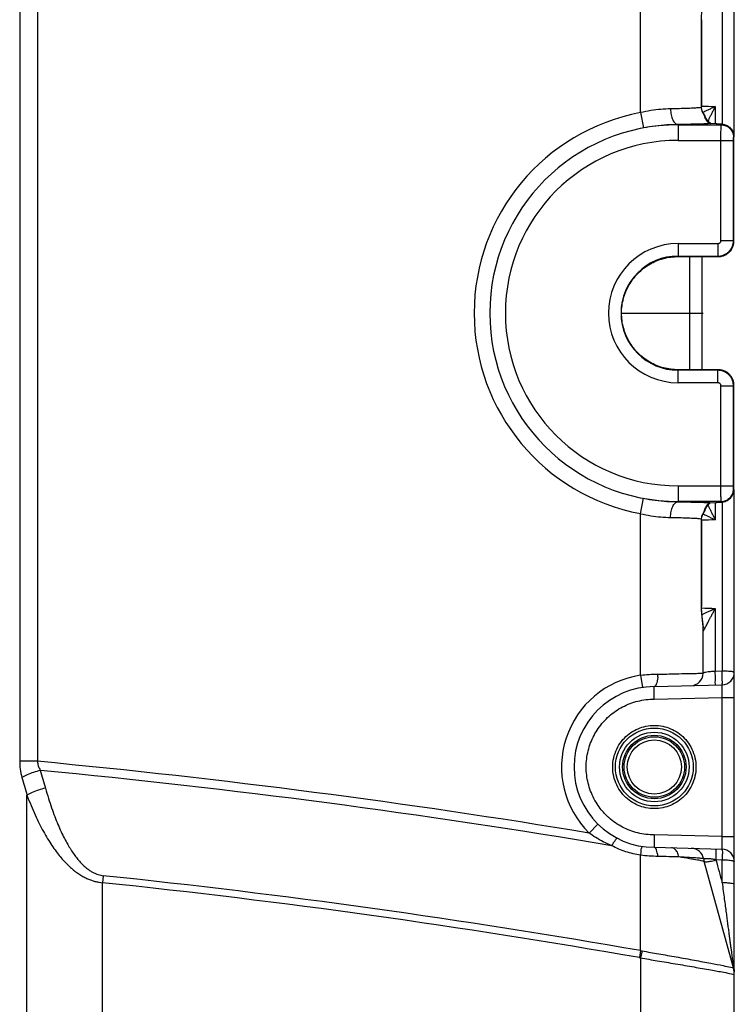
# Model space of a CAD drawing. Header units: inches. Extents: x 0 to 34, y 0 to 22.
# Tile 29 of 50: x 19.3 to 20.5, y 10.6 to 12.1. Entities that reach past the tile are written whole.
import ezdxf

# ---------------------------------------------------------------- set-up
doc = ezdxf.new("R2010")
doc.units = ezdxf.units.IN
doc.header["$LTSCALE"] = 1.87
doc.header["$MEASUREMENT"] = 0
doc.layers.get('0').update_dxf_attribs({"linetype": 'CONTINUOUS'})
doc.layers.add('02___PRT_ALL_AXES', color=7, linetype='CONTINUOUS')

msp = doc.modelspace()

# ---------------------------------------------------------------- linework, layer by layer
at = {"color": 7, "linetype": 'CONTINUOUS'}
for p, q in [((20.4562, 11.9608), (20.4562, 13.3031)), ((19.3126, 12.3957), (19.3126, 10.962)), ((19.3409, 12.3957), (19.3409, 10.962)), ((20.3062, 11.9996), (20.3062, 12.258)), ((20.4367, 12.2516), (20.4367, 11.981)), ((20.4038, 12.1483), (20.4032, 12.1483)), ((20.4032, 12.1483), (20.4032, 12.0094)), ((20.4038, 12.1483), (20.4038, 12.0094)), ((20.4038, 12.0094), (20.4032, 12.0094)), ((20.4038, 12.0079), (20.4032, 12.0077)), ((20.4038, 12.0079), (20.4038, 12.0094)), ((20.4039, 12.0062), (20.4038, 12.0079)), ((20.4049, 12.0025), (20.4039, 12.0062)), ((20.4066, 11.9988), (20.4049, 12.0025)), ((20.4257, 12.0095), (20.4257, 11.9816)), ((20.3062, 11.9996), (20.3108, 11.9751)), ((20.4073, 11.9977), (20.4066, 11.9988)), ((20.4074, 11.9976), (20.4074, 11.9976)), ((20.4074, 11.9976), (20.408, 11.9962)), ((20.408, 11.9962), (20.409, 11.9946)), ((20.4101, 11.9921), (20.409, 11.9946)), ((20.4143, 11.9857), (20.4101, 11.9921)), ((20.3662, 11.9806), (20.3662, 11.9552)), ((20.3662, 11.9802), (20.435, 11.9802)), ((20.4175, 11.982), (20.4183, 11.982)), ((20.4282, 11.9816), (20.4175, 11.982)), ((20.4274, 11.9816), (20.4282, 11.9816)), ((20.4308, 11.9814), (20.4282, 11.9816)), ((20.435, 11.9802), (20.4356, 11.9808)), ((20.3662, 11.9552), (20.4549, 11.9552)), ((20.4349, 11.7952), (20.4349, 11.9552)), ((20.4549, 11.7952), (20.4549, 11.9552)), ((20.455, 11.9602), (20.4556, 11.9608)), ((20.4556, 11.9608), (20.4552, 11.9652)), ((20.4556, 11.9608), (20.4557, 11.9608)), ((20.4557, 11.7944), (20.4557, 11.9608)), ((20.4556, 11.8837), (20.4557, 11.8837)), ((20.4557, 11.8837), (20.4557, 11.8837)), ((20.3662, 11.7902), (20.4299, 11.7902)), ((20.3662, 11.7902), (20.3662, 11.7702)), ((20.4299, 11.7902), (20.4299, 11.7702)), ((20.4349, 11.7952), (20.4549, 11.7952)), ((20.4549, 11.7952), (20.4557, 11.7944)), ((20.4549, 11.7882), (20.4557, 11.7944)), ((20.4557, 11.7944), (20.4557, 11.7944)), ((20.3662, 11.7702), (20.4299, 11.7702)), ((20.3662, 11.7694), (20.3662, 11.7702)), ((20.3662, 11.7694), (20.4307, 11.7694)), ((20.3662, 11.7694), (20.3662, 11.7694)), ((20.3847, 11.7694), (20.3847, 11.5883)), ((20.4041, 11.7694), (20.4041, 11.5883)), ((20.4299, 11.7702), (20.4307, 11.7694)), ((20.4307, 11.7694), (20.4358, 11.77)), ((20.4307, 11.7694), (20.4307, 11.7694)), ((20.4307, 11.5883), (20.3662, 11.5884)), ((20.3662, 11.5884), (20.3662, 11.5884)), ((20.3662, 11.5884), (20.3662, 11.5875)), ((20.4299, 11.5875), (20.3662, 11.5875)), ((20.3662, 11.5675), (20.3662, 11.5875)), ((20.4299, 11.5675), (20.4299, 11.5875)), ((20.4369, 11.5875), (20.4307, 11.5883)), ((20.4307, 11.5883), (20.4307, 11.5883)), ((20.4299, 11.5675), (20.3662, 11.5675)), ((20.4349, 11.5626), (20.4549, 11.5626)), ((20.4349, 11.4026), (20.4349, 11.5626)), ((20.4549, 11.4026), (20.4549, 11.5626)), ((20.4557, 11.5633), (20.4551, 11.5685)), ((20.4557, 11.5633), (20.4557, 11.5633)), ((20.4557, 11.3969), (20.4557, 11.5633)), ((20.3662, 11.4026), (20.4549, 11.4026)), ((20.3662, 11.4026), (20.3662, 11.3771)), ((20.4556, 11.3969), (20.455, 11.3976)), ((20.4557, 11.3969), (20.4556, 11.3969)), ((20.4562, 10.6225), (20.4562, 11.3969)), ((20.3062, 11.3581), (20.3108, 11.3827)), ((20.435, 11.3776), (20.3662, 11.3776)), ((20.4123, 11.3694), (20.4156, 11.3735)), ((20.4156, 11.3735), (20.4167, 11.3745)), ((20.4175, 11.3757), (20.4282, 11.3762)), ((20.4175, 11.3757), (20.4183, 11.3758)), ((20.4257, 11.3762), (20.4257, 11.3482)), ((20.4274, 11.3762), (20.4282, 11.3762)), ((20.4282, 11.3762), (20.4311, 11.3763)), ((20.4356, 11.377), (20.435, 11.3776)), ((20.4367, 11.3767), (20.4367, 11.1062)), ((20.4475, 11.3807), (20.4519, 11.3852)), ((20.3062, 11.0997), (20.3062, 11.3581)), ((20.4041, 11.3523), (20.4051, 11.3558)), ((20.4051, 11.3558), (20.4067, 11.3591)), ((20.4067, 11.3591), (20.4073, 11.36)), ((20.4074, 11.3601), (20.408, 11.3615)), ((20.4074, 11.3601), (20.4074, 11.3601)), ((20.409, 11.3631), (20.408, 11.3615)), ((20.409, 11.3631), (20.4095, 11.3643)), ((20.409, 11.3631), (20.409, 11.3631)), ((20.4095, 11.3643), (20.4123, 11.3694)), ((20.4038, 11.3498), (20.4032, 11.3501)), ((20.4038, 11.3483), (20.4032, 11.3483)), ((20.4032, 11.3483), (20.4032, 11.2094)), ((20.4038, 11.3498), (20.4041, 11.3523)), ((20.4038, 11.3483), (20.4038, 11.3498)), ((20.4038, 11.3483), (20.4038, 11.2094)), ((20.4038, 11.2094), (20.4032, 11.2094)), ((20.4257, 11.2067), (20.4257, 11.1059)), ((20.4062, 11.1752), (20.4061, 11.1778)), ((20.4062, 11.1029), (20.4062, 11.1752)), ((20.4367, 11.1062), (20.4257, 11.1059)), ((20.3062, 11.0997), (20.3092, 11.0799)), ((20.3282, 11.0814), (20.4367, 11.0842)), ((20.3279, 11.0614), (20.4367, 11.0642)), ((20.4367, 11.0642), (20.4562, 11.0642)), ((20.4367, 10.8415), (20.4367, 11.0642)), ((19.3409, 10.962), (19.3126, 10.962)), ((19.3243, 10.0743), (19.3243, 10.9079)), ((20.2238, 10.8473), (20.2379, 10.8615)), ((20.4367, 10.8415), (20.3279, 10.8444)), ((20.4367, 10.8415), (20.4562, 10.8415)), ((20.3282, 10.8244), (20.4367, 10.8215)), ((20.3062, 10.6591), (20.3062, 10.8117)), ((20.4266, 10.8048), (20.4367, 10.8045)), ((20.4548, 10.6315), (20.408, 10.8019)), ((20.4367, 10.7677), (20.4367, 10.8045)), ((19.4462, 10.779), (19.445, 10.7678)), ((19.445, 10.0825), (19.445, 10.7678)), ((20.3062, 10.6591), (20.3043, 10.648)), ((20.3088, 10.6587), (20.3062, 10.6476)), ((20.3062, 10.6476), (20.3062, 9.974)), ((20.4562, 10.0547), (20.4562, 10.6209))]:
    msp.add_line(p, q, dxfattribs=at)
for points in [[(20.4183, 11.982), (20.418, 11.9823), (20.4143, 11.9857)], [(20.4411, 11.9801), (20.4382, 11.9808), (20.436, 11.9811), (20.4336, 11.9813), (20.4308, 11.9814)], [(20.4492, 11.9755), (20.4449, 11.9786), (20.4411, 11.9801)], [(20.4552, 11.9652), (20.4529, 11.971), (20.4492, 11.9755)], [(20.4358, 11.77), (20.4443, 11.7735), (20.451, 11.7798), (20.4549, 11.7882)], [(20.4551, 11.5685), (20.4516, 11.577), (20.4452, 11.5837), (20.4369, 11.5875)], [(20.4519, 11.3852), (20.4548, 11.3913), (20.4556, 11.3969)], [(20.4311, 11.3763), (20.4341, 11.3765), (20.4366, 11.3767), (20.439, 11.3771)], [(20.439, 11.3771), (20.4426, 11.3781), (20.4475, 11.3807)], [(20.4061, 11.1778), (20.4053, 11.1871), (20.4043, 11.198), (20.4038, 11.2094)]]:
    msp.add_lwpolyline(points, dxfattribs=at)
for radius in [0.0623, 0.0557, 0.0507, 0.0483, 0.0433]:
    msp.add_circle((20.3282, 10.9529), radius, dxfattribs=at)
for centre, radius, start, end in [((20.3662, 11.6789), 0.3263, 100.5957, 259.4038), ((20.3662, 11.6789), 0.3013, 90, 270), ((20.3662, 11.6789), 0.2763, 90, 270), ((20.3662, 11.6789), 0.1113, 90, 270), ((20.3662, 11.6789), 0.0913, 90, 270), ((20.4362, 11.1042), 0.02, 271.5, 360), ((20.3282, 10.9529), 0.1485, 98.5196, 225.3188), ((20.3862, 11.1029), 0.02, 271.5, 360), ((20.3282, 10.9529), 0.1285, 90.0055, 269.9911), ((18.1425, -1.7122), 12.7307, 80.59055, 84.5983), ((18.1425, -1.7122), 12.7166, 80.41336, 84.5709), ((20.3873, 10.8028), 0.02, 10.1079, 88.5), ((20.4362, 10.8015), 0.02, 0, 88.5), ((20.4562, 10.8151), 0.05, 190.1261, 195.3702), ((18.1425, -1.7122), 12.5591, 80.07936, 84.04138), ((18.1425, -1.7122), 12.5478, 80.07925, 84.04138), ((20.4162, 10.6209), 0.04, 0, 15.3582)]:
    msp.add_arc(centre, radius, start, end, dxfattribs=at)
for points, knots in [([(20.4062, 12.1826), (20.4062, 12.1804), (20.4056, 12.1752), (20.4044, 12.167), (20.4035, 12.1578), (20.4032, 12.1515), (20.4032, 12.1483)], [0, 0, 0, 0, 0.196903, 0.449716, 0.722376, 1, 1, 1, 1]), ([(20.3542, 12.0056), (20.349, 12.0055), (20.3385, 12.005), (20.3224, 12.003), (20.3116, 12.0009), (20.3062, 11.9996)], [0, 0, 0, 0, 0.319918, 0.654517, 1, 1, 1, 1]), ([(20.3979, 12.0072), (20.3953, 12.007), (20.3893, 12.0066), (20.3793, 12.0062), (20.3674, 12.0059), (20.3588, 12.0057), (20.3542, 12.0056)], [0, 0, 0, 0, 0.179008, 0.41025, 0.687055, 1, 1, 1, 1]), ([(20.3542, 12.0056), (20.3542, 12.0024), (20.3548, 11.9964), (20.3573, 11.9885), (20.3608, 11.9827), (20.3646, 11.9807), (20.3662, 11.9806)], [0, 0, 0, 0, 0.320461, 0.606088, 0.831836, 1, 1, 1, 1]), ([(20.4032, 12.0077), (20.4032, 12.0071), (20.4033, 12.0058), (20.4036, 12.0046), (20.4038, 12.004)], [0, 0, 0, 0, 0.48086, 1, 1, 1, 1]), ([(20.4044, 12.002), (20.4047, 12.0013), (20.4054, 12), (20.4062, 11.9987), (20.4066, 11.9981)], [0, 0, 0, 0, 0.492168, 1, 1, 1, 1]), ([(20.4257, 12.0095), (20.4238, 12.0086), (20.4201, 12.0068), (20.4149, 12.0042), (20.4108, 12.0022), (20.4083, 12.001), (20.4075, 12.0006)], [0, 0, 0, 0, 0.314242, 0.600507, 0.85992, 1, 1, 1, 1]), ([(20.4257, 12.0095), (20.4247, 12.0076), (20.4229, 12.004), (20.4202, 11.9988), (20.4186, 11.9955), (20.4178, 11.9939)], [0, 0, 0, 0, 0.364567, 0.697517, 1, 1, 1, 1]), ([(20.4133, 11.9847), (20.4127, 11.9855), (20.4116, 11.9872), (20.4102, 11.99), (20.4094, 11.992), (20.409, 11.993)], [0, 0, 0, 0, 0.31332, 0.648949, 1, 1, 1, 1]), ([(20.3662, 11.9806), (20.3603, 11.9805), (20.3481, 11.98), (20.3296, 11.9782), (20.3171, 11.9762), (20.3108, 11.9751)], [0, 0, 0, 0, 0.320556, 0.656061, 1, 1, 1, 1]), ([(20.404, 11.9814), (20.3982, 11.9812), (20.3856, 11.9809), (20.373, 11.9807), (20.3662, 11.9806)], [0, 0, 0, 0, 0.459593, 1, 1, 1, 1]), ([(20.4175, 11.982), (20.4167, 11.9821), (20.415, 11.9828), (20.4139, 11.984), (20.4133, 11.9847)], [0, 0, 0, 0, 0.479093, 1, 1, 1, 1]), ([(20.4356, 11.9808), (20.4361, 11.9812), (20.4311, 11.9811), (20.4298, 11.9814), (20.4282, 11.9815)], [0, 0, 0, 0, 0.261539, 1, 1, 1, 1]), ([(20.4349, 11.9552), (20.4349, 11.9565), (20.4349, 11.9591), (20.4349, 11.9632), (20.4349, 11.9673), (20.4349, 11.9712), (20.435, 11.9746), (20.4349, 11.9773), (20.435, 11.9791), (20.435, 11.9799), (20.435, 11.9802)], [0, 0, 0, 0, 0.154734, 0.319369, 0.486069, 0.645283, 0.786345, 0.898204, 0.971347, 1, 1, 1, 1]), ([(20.435, 11.9802), (20.4376, 11.9802), (20.4429, 11.9791), (20.4495, 11.9747), (20.454, 11.968), (20.455, 11.9628), (20.455, 11.9602)], [0, 0, 0, 0, 0.249977, 0.5, 0.750023, 1, 1, 1, 1]), ([(20.4537, 11.9693), (20.4539, 11.969), (20.4541, 11.9684), (20.4544, 11.9677), (20.4545, 11.9674)], [0, 0, 0, 0, 0.45836, 1, 1, 1, 1]), ([(20.4549, 11.9552), (20.4549, 11.9554), (20.4549, 11.956), (20.4549, 11.9568), (20.4549, 11.9576), (20.4549, 11.9584), (20.4549, 11.9591), (20.4549, 11.9596), (20.455, 11.9599), (20.455, 11.9601), (20.455, 11.9602)], [0, 0, 0, 0, 0.154735, 0.319244, 0.485785, 0.644829, 0.785745, 0.897549, 0.970807, 1, 1, 1, 1]), ([(20.4556, 11.9032), (20.4556, 11.9095), (20.4556, 11.9287), (20.4556, 11.9479), (20.4556, 11.9608)], [0, 0, 0, 0, 0.329951, 1, 1, 1, 1]), ([(20.4299, 11.7702), (20.4313, 11.7702), (20.4342, 11.7704), (20.4385, 11.7716), (20.4428, 11.7736), (20.4468, 11.7766), (20.4503, 11.7804), (20.4529, 11.7849), (20.4545, 11.7899), (20.4549, 11.7934), (20.4549, 11.7952)], [0, 0, 0, 0, 0.107123, 0.221711, 0.342637, 0.468806, 0.599043, 0.731981, 0.866123, 1, 1, 1, 1]), ([(20.4299, 11.7902), (20.4302, 11.7902), (20.4308, 11.7902), (20.4316, 11.7905), (20.4325, 11.7909), (20.4333, 11.7915), (20.434, 11.7922), (20.4345, 11.7931), (20.4348, 11.7941), (20.4349, 11.7948), (20.4349, 11.7952)], [0, 0, 0, 0, 0.107224, 0.221856, 0.342782, 0.468906, 0.599067, 0.731922, 0.866005, 1, 1, 1, 1]), ([(20.4514, 11.7804), (20.4521, 11.7815), (20.4534, 11.7838), (20.4543, 11.7862), (20.4547, 11.7874)], [0, 0, 0, 0, 0.50716, 1, 1, 1, 1]), ([(20.455, 11.7886), (20.455, 11.7887), (20.4554, 11.7906), (20.4557, 11.7926), (20.4557, 11.7944)], [0, 0, 0, 0, 0.069938, 1, 1, 1, 1]), ([(20.3662, 11.5884), (20.3584, 11.5884), (20.3426, 11.5904), (20.3206, 11.5995), (20.3016, 11.6141), (20.287, 11.633), (20.2779, 11.6551), (20.2747, 11.6788), (20.2778, 11.7025), (20.2869, 11.7245), (20.3015, 11.7435), (20.3204, 11.7581), (20.3425, 11.7673), (20.3583, 11.7694), (20.3662, 11.7694)], [0, 0, 0, 0, 0.082885, 0.166299, 0.2497, 0.332987, 0.416355, 0.499678, 0.583008, 0.66636, 0.749679, 0.833039, 0.916607, 1, 1, 1, 1]), ([(20.4307, 11.7694), (20.432, 11.7694), (20.4335, 11.7695), (20.435, 11.7698), (20.4352, 11.7698)], [0, 0, 0, 0, 0.85985, 1, 1, 1, 1]), ([(20.4364, 11.7701), (20.4372, 11.7703), (20.4395, 11.7709), (20.442, 11.7721), (20.4436, 11.773), (20.4439, 11.7732)], [0, 0, 0, 0, 0.304527, 0.875037, 1, 1, 1, 1]), ([(20.445, 11.7739), (20.4457, 11.7744), (20.4477, 11.776), (20.4496, 11.778), (20.4507, 11.7795), (20.4508, 11.7796)], [0, 0, 0, 0, 0.317958, 0.950177, 1, 1, 1, 1]), ([(20.4549, 11.5626), (20.4549, 11.5639), (20.4547, 11.5667), (20.4536, 11.5709), (20.4517, 11.5751), (20.4488, 11.5791), (20.445, 11.5827), (20.4405, 11.5854), (20.4353, 11.5871), (20.4317, 11.5875), (20.4299, 11.5875)], [0, 0, 0, 0, 0.101627, 0.212472, 0.331304, 0.456868, 0.587945, 0.723218, 0.861133, 1, 1, 1, 1]), ([(20.4364, 11.5876), (20.4363, 11.5877), (20.4344, 11.5881), (20.4325, 11.5883), (20.4307, 11.5883)], [0, 0, 0, 0, 0.070385, 1, 1, 1, 1]), ([(20.4446, 11.584), (20.4435, 11.5848), (20.4412, 11.5861), (20.4388, 11.587), (20.4376, 11.5873)], [0, 0, 0, 0, 0.512931, 1, 1, 1, 1]), ([(20.4511, 11.5777), (20.4506, 11.5784), (20.449, 11.5804), (20.447, 11.5823), (20.4455, 11.5834), (20.4454, 11.5835)], [0, 0, 0, 0, 0.324051, 0.954652, 1, 1, 1, 1]), ([(20.455, 11.5691), (20.4548, 11.5699), (20.4541, 11.5722), (20.453, 11.5747), (20.452, 11.5763), (20.4518, 11.5766)], [0, 0, 0, 0, 0.306165, 0.879405, 1, 1, 1, 1]), ([(20.4349, 11.5626), (20.4349, 11.5628), (20.4349, 11.5634), (20.4346, 11.5642), (20.4343, 11.5651), (20.4337, 11.5659), (20.4329, 11.5666), (20.432, 11.5671), (20.431, 11.5675), (20.4303, 11.5675), (20.4299, 11.5675)], [0, 0, 0, 0, 0.101686, 0.212575, 0.331431, 0.456995, 0.588052, 0.723295, 0.861181, 1, 1, 1, 1]), ([(20.4557, 11.5633), (20.4557, 11.5646), (20.4555, 11.5662), (20.4553, 11.5677), (20.4552, 11.5679)], [0, 0, 0, 0, 0.859384, 1, 1, 1, 1]), ([(20.4557, 11.4614), (20.4556, 11.4635), (20.4556, 11.4677), (20.4556, 11.4719), (20.4556, 11.474)], [0, 0, 0, 0, 0.498491, 1, 1, 1, 1]), ([(20.435, 11.3776), (20.435, 11.3777), (20.435, 11.3782), (20.435, 11.3794), (20.435, 11.3814), (20.4349, 11.3842), (20.4349, 11.388), (20.4349, 11.3924), (20.4349, 11.3973), (20.4349, 11.4008), (20.4349, 11.4026)], [0, 0, 0, 0, 0.016459, 0.061878, 0.140893, 0.255847, 0.406065, 0.586637, 0.788535, 1, 1, 1, 1]), ([(20.435, 11.3776), (20.4376, 11.3776), (20.4429, 11.3786), (20.4495, 11.3831), (20.454, 11.3897), (20.455, 11.395), (20.455, 11.3976)], [0, 0, 0, 0, 0.249977, 0.5, 0.750023, 1, 1, 1, 1]), ([(20.4535, 11.3879), (20.4537, 11.3884), (20.454, 11.3891), (20.4543, 11.3898), (20.4544, 11.39)], [0, 0, 0, 0, 0.653391, 1, 1, 1, 1]), ([(20.455, 11.3976), (20.455, 11.3976), (20.455, 11.3977), (20.455, 11.3979), (20.455, 11.3983), (20.4549, 11.3989), (20.4549, 11.3996), (20.4549, 11.4005), (20.4549, 11.4015), (20.4549, 11.4022), (20.4549, 11.4026)], [0, 0, 0, 0, 0.01693, 0.062538, 0.141644, 0.256603, 0.406718, 0.587072, 0.788674, 1, 1, 1, 1]), ([(20.3108, 11.3827), (20.3171, 11.3815), (20.3296, 11.3795), (20.3481, 11.3777), (20.3603, 11.3772), (20.3662, 11.3771)], [0, 0, 0, 0, 0.344103, 0.679663, 1, 1, 1, 1]), ([(20.3542, 11.3521), (20.3542, 11.3553), (20.3548, 11.3613), (20.3573, 11.3692), (20.3608, 11.375), (20.3646, 11.377), (20.3662, 11.3771)], [0, 0, 0, 0, 0.320462, 0.606086, 0.831832, 1, 1, 1, 1]), ([(20.3662, 11.3771), (20.373, 11.377), (20.3856, 11.3768), (20.4025, 11.3764), (20.4125, 11.376), (20.4168, 11.3758)], [0, 0, 0, 0, 0.404666, 0.747716, 1, 1, 1, 1]), ([(20.4103, 11.3678), (20.4107, 11.3687), (20.4116, 11.3705), (20.4132, 11.373), (20.4145, 11.3744), (20.4152, 11.3749)], [0, 0, 0, 0, 0.359416, 0.695412, 1, 1, 1, 1]), ([(20.4356, 11.377), (20.4382, 11.377), (20.4432, 11.3779), (20.4474, 11.3806), (20.4491, 11.3822)], [0, 0, 0, 0, 0.53073, 1, 1, 1, 1]), ([(20.3062, 11.3581), (20.3116, 11.3568), (20.3224, 11.3547), (20.3385, 11.3528), (20.349, 11.3522), (20.3542, 11.3521)], [0, 0, 0, 0, 0.345666, 0.680147, 1, 1, 1, 1]), ([(20.4061, 11.3579), (20.4062, 11.3578), (20.4066, 11.3576), (20.4071, 11.3574), (20.4075, 11.3572)], [0, 0, 0, 0, 0.079145, 1, 1, 1, 1]), ([(20.418, 11.3635), (20.4187, 11.3619), (20.4204, 11.3587), (20.4229, 11.3536), (20.4247, 11.3501), (20.4257, 11.3482)], [0, 0, 0, 0, 0.303182, 0.63614, 1, 1, 1, 1]), ([(20.3542, 11.3521), (20.3588, 11.3521), (20.3674, 11.3519), (20.3794, 11.3515), (20.3894, 11.3511), (20.3971, 11.3507), (20.4015, 11.3503), (20.4032, 11.3501)], [0, 0, 0, 0, 0.279412, 0.525931, 0.731816, 0.891251, 1, 1, 1, 1]), ([(20.4104, 11.3557), (20.4119, 11.355), (20.4152, 11.3534), (20.4203, 11.3509), (20.4238, 11.3491), (20.4257, 11.3482)], [0, 0, 0, 0, 0.302399, 0.635302, 1, 1, 1, 1]), ([(20.4032, 11.2094), (20.4032, 11.2062), (20.4035, 11.1999), (20.4044, 11.1907), (20.4056, 11.1825), (20.4062, 11.1774), (20.4062, 11.1752)], [0, 0, 0, 0, 0.277541, 0.551478, 0.805538, 1, 1, 1, 1]), ([(20.4044, 11.1967), (20.4048, 11.1969), (20.4067, 11.1978), (20.4101, 11.1994), (20.4149, 11.2016), (20.4201, 11.2041), (20.4238, 11.2058), (20.4257, 11.2067)], [0, 0, 0, 0, 0.064682, 0.261723, 0.481644, 0.727152, 1, 1, 1, 1]), ([(20.412, 11.1804), (20.4126, 11.1814), (20.4138, 11.1838), (20.4157, 11.1874), (20.4178, 11.1915), (20.4202, 11.1961), (20.4229, 11.2012), (20.4247, 11.2048), (20.4257, 11.2067)], [0, 0, 0, 0, 0.123745, 0.262811, 0.417677, 0.590824, 0.784446, 1, 1, 1, 1]), ([(20.4062, 11.1695), (20.4063, 11.1696), (20.4065, 11.1699), (20.4069, 11.1706), (20.4075, 11.1718), (20.4083, 11.1733), (20.409, 11.1745), (20.4093, 11.1751)], [0, 0, 0, 0, 0.057004, 0.18204, 0.380698, 0.653331, 1, 1, 1, 1]), ([(20.4093, 11.1751), (20.4097, 11.1759), (20.4106, 11.1777), (20.4115, 11.1794), (20.412, 11.1804)], [0, 0, 0, 0, 0.458844, 1, 1, 1, 1]), ([(20.4257, 11.1059), (20.4237, 11.1058), (20.4198, 11.1055), (20.4147, 11.105), (20.4103, 11.1044), (20.408, 11.1038), (20.4062, 11.1033), (20.4062, 11.1029)], [0, 0, 0, 0, 0.304347, 0.578886, 0.798266, 0.941536, 1, 1, 1, 1]), ([(20.4257, 11.0839), (20.4263, 11.0839), (20.4253, 11.0874), (20.4263, 11.0908), (20.4258, 11.0982), (20.4258, 11.1031), (20.4257, 11.1059)], [0, 0, 0, 0, 0.07876, 0.299687, 0.625349, 1, 1, 1, 1]), ([(20.4367, 11.0842), (20.4362, 11.0842), (20.4379, 11.0877), (20.4365, 11.0911), (20.4371, 11.0985), (20.4369, 11.1034), (20.4367, 11.1062)], [0, 0, 0, 0, 0.078767, 0.299694, 0.625351, 1, 1, 1, 1]), ([(20.4562, 11.1042), (20.4562, 11.1043), (20.4558, 11.1047), (20.4548, 11.1049), (20.453, 11.1053), (20.4503, 11.1056), (20.4466, 11.1059), (20.4419, 11.1061), (20.4385, 11.1062), (20.4367, 11.1062)], [0, 0, 0, 0, 0.021008, 0.070067, 0.158689, 0.295283, 0.48542, 0.725769, 1, 1, 1, 1]), ([(20.3062, 11.0997), (20.3107, 11.1003), (20.3198, 11.1011), (20.3288, 11.1014), (20.3334, 11.1014)], [0, 0, 0, 0, 0.500865, 1, 1, 1, 1]), ([(20.3334, 11.1014), (20.3334, 11.0993), (20.334, 11.0953), (20.3327, 11.09), (20.3316, 11.0856), (20.3303, 11.0827), (20.3289, 11.0814), (20.3282, 11.0814)], [0, 0, 0, 0, 0.286396, 0.54799, 0.760822, 0.910866, 1, 1, 1, 1]), ([(20.3334, 11.1014), (20.3413, 11.1015), (20.356, 11.1018), (20.3759, 11.1023), (20.3911, 11.1026), (20.4007, 11.1028), (20.4051, 11.1029), (20.4062, 11.1029)], [0, 0, 0, 0, 0.326169, 0.605629, 0.819723, 0.954167, 1, 1, 1, 1]), ([(20.3279, 11.0614), (20.3279, 11.0639), (20.3278, 11.0686), (20.3279, 11.0748), (20.3278, 11.0789), (20.3281, 11.0809), (20.3282, 11.0814)], [0, 0, 0, 0, 0.382176, 0.706327, 0.923031, 1, 1, 1, 1]), ([(20.4367, 11.0642), (20.4368, 11.0663), (20.4369, 11.0702), (20.4369, 11.0755), (20.4371, 11.0801), (20.4366, 11.0822), (20.4371, 11.0842), (20.4367, 11.0842)], [0, 0, 0, 0, 0.309391, 0.587804, 0.808778, 0.950485, 1, 1, 1, 1]), ([(20.2526, 10.8745), (20.2473, 10.8796), (20.2369, 10.8919), (20.2253, 10.914), (20.2189, 10.9396), (20.2189, 10.9661), (20.2253, 10.9918), (20.2376, 11.0152), (20.2551, 11.0349), (20.2769, 11.0499), (20.3016, 11.0593), (20.3192, 11.0614), (20.3279, 11.0614)], [0, 0, 0, 0, 0.084827, 0.186485, 0.288127, 0.389763, 0.491404, 0.59306, 0.69474, 0.796453, 0.898204, 1, 1, 1, 1]), ([(20.3282, 10.8863), (20.3237, 10.8863), (20.3148, 10.8872), (20.3021, 10.8911), (20.2904, 10.8975), (20.2799, 10.9063), (20.2711, 10.9176), (20.2648, 10.9308), (20.2615, 10.9454), (20.2615, 10.9603), (20.2648, 10.9749), (20.2711, 10.9882), (20.2799, 10.9994), (20.2904, 11.0082), (20.3021, 11.0146), (20.3148, 11.0186), (20.3237, 11.0195), (20.3282, 11.0195)], [0, 0, 0, 0, 0.064355, 0.12741, 0.190563, 0.255039, 0.322683, 0.393452, 0.464853, 0.535147, 0.606548, 0.677317, 0.744961, 0.809437, 0.87259, 0.935645, 1, 1, 1, 1]), ([(20.3282, 11.0195), (20.3327, 11.0195), (20.3416, 11.0186), (20.3543, 11.0146), (20.3661, 11.0082), (20.3766, 10.9994), (20.3853, 10.9882), (20.3917, 10.9749), (20.395, 10.9603), (20.395, 10.9454), (20.3917, 10.9308), (20.3853, 10.9175), (20.3766, 10.9063), (20.3661, 10.8975), (20.3543, 10.8911), (20.3416, 10.8872), (20.3327, 10.8863), (20.3282, 10.8863)], [0, 0, 0, 0, 0.064354, 0.127406, 0.190558, 0.255033, 0.322678, 0.393449, 0.464853, 0.535147, 0.606551, 0.677322, 0.744967, 0.809442, 0.872594, 0.935646, 1, 1, 1, 1]), ([(19.3126, 10.962), (19.3126, 10.9578), (19.3132, 10.9491), (19.3151, 10.9405), (19.3163, 10.9362)], [0, 0, 0, 0, 0.48577, 1, 1, 1, 1]), ([(19.3456, 10.9474), (19.342, 10.9465), (19.3349, 10.9444), (19.3251, 10.9407), (19.319, 10.9377), (19.3163, 10.9362)], [0, 0, 0, 0, 0.358556, 0.70019, 1, 1, 1, 1]), ([(19.3409, 10.962), (19.3411, 10.9596), (19.3421, 10.9545), (19.3443, 10.9498), (19.3456, 10.9474)], [0, 0, 0, 0, 0.470334, 1, 1, 1, 1]), ([(19.3456, 10.9474), (19.347, 10.9427), (19.3497, 10.9333), (19.3524, 10.9238), (19.3537, 10.9191)], [0, 0, 0, 0, 0.499808, 1, 1, 1, 1]), ([(19.3163, 10.9362), (19.3176, 10.9315), (19.3203, 10.922), (19.323, 10.9126), (19.3243, 10.9079)], [0, 0, 0, 0, 0.499862, 1, 1, 1, 1]), ([(19.3537, 10.9191), (19.35, 10.9182), (19.343, 10.9161), (19.3332, 10.9124), (19.3271, 10.9094), (19.3243, 10.9079)], [0, 0, 0, 0, 0.358554, 0.700194, 1, 1, 1, 1]), ([(19.3537, 10.9191), (19.3553, 10.9136), (19.3585, 10.903), (19.3635, 10.8878), (19.3685, 10.874), (19.3736, 10.8613), (19.3788, 10.8496), (19.384, 10.8389), (19.3892, 10.8294), (19.3943, 10.8209), (19.3994, 10.8133), (19.4044, 10.8066), (19.4094, 10.8007), (19.4145, 10.7955), (19.4195, 10.7911), (19.4244, 10.7875), (19.4291, 10.7846), (19.4337, 10.7823), (19.438, 10.7807), (19.4422, 10.7796), (19.4449, 10.7792), (19.4462, 10.779)], [0, 0, 0, 0, 0.098583, 0.189, 0.272511, 0.350449, 0.423617, 0.491042, 0.552721, 0.609083, 0.660698, 0.708249, 0.752511, 0.793806, 0.831817, 0.866401, 0.897901, 0.926691, 0.953096, 0.977386, 1, 1, 1, 1]), ([(19.3243, 10.9079), (19.3264, 10.9023), (19.3306, 10.8917), (19.3371, 10.8766), (19.3437, 10.8627), (19.3503, 10.85), (19.3571, 10.8383), (19.3639, 10.8277), (19.3706, 10.8181), (19.3773, 10.8096), (19.3839, 10.8021), (19.3905, 10.7954), (19.3971, 10.7894), (19.4037, 10.7842), (19.4102, 10.7798), (19.4166, 10.7762), (19.4228, 10.7733), (19.4287, 10.7711), (19.4344, 10.7695), (19.4398, 10.7684), (19.4433, 10.7679), (19.445, 10.7678)], [0, 0, 0, 0, 0.091799, 0.176451, 0.255118, 0.329048, 0.399014, 0.464082, 0.524227, 0.579833, 0.631424, 0.679648, 0.725271, 0.768605, 0.809268, 0.84701, 0.882065, 0.914696, 0.945099, 0.973415, 1, 1, 1, 1]), ([(20.3279, 10.8444), (20.3192, 10.8443), (20.3016, 10.8464), (20.2769, 10.8558), (20.2612, 10.8666), (20.2537, 10.8735), (20.2526, 10.8745)], [0, 0, 0, 0, 0.316085, 0.63191, 0.947673, 1, 1, 1, 1]), ([(20.2603, 10.8269), (20.2556, 10.8288), (20.2468, 10.8329), (20.2346, 10.8398), (20.2272, 10.8448), (20.2238, 10.8473)], [0, 0, 0, 0, 0.362968, 0.695544, 1, 1, 1, 1]), ([(20.2603, 10.8269), (20.2615, 10.8291), (20.2637, 10.8332), (20.2662, 10.8362), (20.268, 10.8393), (20.2686, 10.839)], [0, 0, 0, 0, 0.512354, 0.865328, 1, 1, 1, 1]), ([(20.3279, 10.8444), (20.3279, 10.8418), (20.3278, 10.8371), (20.3279, 10.8309), (20.3278, 10.8268), (20.3281, 10.8249), (20.3282, 10.8244)], [0, 0, 0, 0, 0.3823, 0.70632, 0.922969, 1, 1, 1, 1]), ([(20.4367, 10.8215), (20.4371, 10.8215), (20.4366, 10.8236), (20.4371, 10.8256), (20.4369, 10.8302), (20.4369, 10.8355), (20.4368, 10.8395), (20.4367, 10.8415)], [0, 0, 0, 0, 0.049282, 0.191062, 0.412006, 0.689984, 1, 1, 1, 1]), ([(20.3062, 10.8117), (20.2982, 10.813), (20.2824, 10.8168), (20.2674, 10.8231), (20.2603, 10.8269)], [0, 0, 0, 0, 0.500231, 1, 1, 1, 1]), ([(20.3062, 10.8117), (20.3066, 10.8142), (20.3078, 10.8187), (20.307, 10.8224), (20.3089, 10.8258), (20.3083, 10.8259)], [0, 0, 0, 0, 0.519494, 0.874177, 1, 1, 1, 1]), ([(20.3339, 10.8099), (20.3338, 10.8118), (20.3331, 10.8153), (20.3321, 10.8199), (20.3306, 10.8231), (20.3289, 10.8244), (20.3282, 10.8244)], [0, 0, 0, 0, 0.360444, 0.656574, 0.86892, 1, 1, 1, 1]), ([(20.3675, 10.8091), (20.3671, 10.8116), (20.3657, 10.8163), (20.3617, 10.8219), (20.3576, 10.8236), (20.3558, 10.8236)], [0, 0, 0, 0, 0.392959, 0.724408, 1, 1, 1, 1]), ([(20.4266, 10.8218), (20.4273, 10.8218), (20.426, 10.8173), (20.4272, 10.8131), (20.4267, 10.8077), (20.4266, 10.8048)], [0, 0, 0, 0, 0.129851, 0.489414, 1, 1, 1, 1]), ([(20.4367, 10.8215), (20.436, 10.8215), (20.4381, 10.817), (20.4362, 10.8129), (20.437, 10.8074), (20.4367, 10.8045)], [0, 0, 0, 0, 0.129849, 0.489411, 1, 1, 1, 1]), ([(20.3339, 10.8099), (20.3293, 10.8099), (20.32, 10.8102), (20.3108, 10.8111), (20.3062, 10.8117)], [0, 0, 0, 0, 0.499998, 1, 1, 1, 1]), ([(20.3675, 10.8091), (20.3622, 10.8092), (20.351, 10.8095), (20.3398, 10.8097), (20.3339, 10.8099)], [0, 0, 0, 0, 0.475158, 1, 1, 1, 1]), ([(20.4047, 10.8065), (20.4021, 10.8067), (20.3954, 10.8073), (20.383, 10.808), (20.3732, 10.8087), (20.3675, 10.8091)], [0, 0, 0, 0, 0.202811, 0.542928, 1, 1, 1, 1]), ([(20.3974, 10.804), (20.3931, 10.8048), (20.3831, 10.8064), (20.3732, 10.8081), (20.3675, 10.8091)], [0, 0, 0, 0, 0.42968, 1, 1, 1, 1]), ([(20.407, 10.8063), (20.407, 10.8065), (20.408, 10.8066), (20.4089, 10.8067), (20.4109, 10.8067), (20.4123, 10.8066), (20.413, 10.8066)], [0, 0, 0, 0, 0.089239, 0.313238, 0.629133, 1, 1, 1, 1]), ([(20.413, 10.8066), (20.4138, 10.8065), (20.4155, 10.8065), (20.4179, 10.8063), (20.4202, 10.806), (20.4218, 10.8058), (20.4225, 10.8056)], [0, 0, 0, 0, 0.254546, 0.513154, 0.763577, 1, 1, 1, 1]), ([(20.4225, 10.8056), (20.4232, 10.8055), (20.4246, 10.8053), (20.4259, 10.805), (20.4266, 10.8048)], [0, 0, 0, 0, 0.510594, 1, 1, 1, 1]), ([(20.4266, 10.8048), (20.4266, 10.8047), (20.4267, 10.8045), (20.4267, 10.8043), (20.4268, 10.8042)], [0, 0, 0, 0, 0.499764, 1, 1, 1, 1]), ([(20.4107, 10.8012), (20.4136, 10.8015), (20.418, 10.802), (20.4237, 10.8033), (20.4268, 10.8042)], [0, 0, 0, 0, 0.420752, 1, 1, 1, 1]), ([(20.4268, 10.8042), (20.4284, 10.7981), (20.4317, 10.7859), (20.4351, 10.7738), (20.4367, 10.7677)], [0, 0, 0, 0, 0.50012, 1, 1, 1, 1]), ([(20.4367, 10.8045), (20.4381, 10.8045), (20.4409, 10.8045), (20.4451, 10.8042), (20.4491, 10.8039), (20.4526, 10.8033), (20.4548, 10.8027), (20.4562, 10.8019), (20.4562, 10.8015)], [0, 0, 0, 0, 0.203476, 0.417468, 0.627539, 0.810176, 0.938616, 1, 1, 1, 1]), ([(20.4562, 10.7646), (20.4562, 10.7652), (20.4537, 10.7662), (20.4501, 10.7669), (20.4438, 10.7676), (20.4392, 10.7677), (20.4367, 10.7677)], [0, 0, 0, 0, 0.093987, 0.30944, 0.626083, 1, 1, 1, 1]), ([(20.4367, 10.7677), (20.4373, 10.7632), (20.4385, 10.7545), (20.4401, 10.742), (20.4417, 10.7305), (20.4431, 10.7199), (20.4444, 10.7103), (20.4455, 10.7014), (20.4466, 10.6932), (20.4477, 10.6856), (20.4486, 10.6784), (20.4495, 10.6718), (20.4503, 10.6657), (20.4511, 10.66), (20.4518, 10.6549), (20.4523, 10.6517), (20.4525, 10.6501)], [0, 0, 0, 0, 0.114837, 0.221241, 0.319112, 0.408651, 0.490586, 0.565837, 0.635312, 0.699938, 0.760495, 0.817156, 0.86939, 0.917025, 0.960435, 1, 1, 1, 1]), ([(20.3043, 10.648), (20.3046, 10.6479), (20.3052, 10.6478), (20.3059, 10.6477), (20.3062, 10.6476)], [0, 0, 0, 0, 0.495475, 1, 1, 1, 1]), ([(20.3062, 10.6591), (20.3066, 10.659), (20.3075, 10.6589), (20.3084, 10.6588), (20.3088, 10.6587)], [0, 0, 0, 0, 0.501634, 1, 1, 1, 1]), ([(20.3062, 10.6476), (20.3151, 10.646), (20.3337, 10.6428), (20.3622, 10.6381), (20.3908, 10.6332), (20.4165, 10.6285), (20.4367, 10.6252), (20.4477, 10.6228), (20.4519, 10.6218)], [0, 0, 0, 0, 0.183809, 0.381274, 0.586047, 0.771159, 0.912371, 1, 1, 1, 1]), ([(20.3088, 10.6587), (20.3176, 10.6571), (20.3358, 10.6539), (20.3637, 10.6491), (20.3916, 10.6441), (20.4166, 10.6393), (20.436, 10.6359), (20.448, 10.6331), (20.4534, 10.6318), (20.4548, 10.6315)], [0, 0, 0, 0, 0.180202, 0.373026, 0.572943, 0.751277, 0.887912, 0.971739, 1, 1, 1, 1]), ([(20.453, 10.6459), (20.4532, 10.6446), (20.4536, 10.6421), (20.4539, 10.6397), (20.4541, 10.6385)], [0, 0, 0, 0, 0.530041, 1, 1, 1, 1]), ([(20.4551, 10.6311), (20.4554, 10.6305), (20.4558, 10.6292), (20.456, 10.6279), (20.4561, 10.6273)], [0, 0, 0, 0, 0.501564, 1, 1, 1, 1]), ([(20.4562, 10.6209), (20.4562, 10.6221), (20.4561, 10.6245), (20.4559, 10.6268), (20.4557, 10.628)], [0, 0, 0, 0, 0.517967, 1, 1, 1, 1])]:
    msp.add_open_spline(points, degree=3, knots=knots, dxfattribs=at)
for points in [[(20.4032, 12.0077), (20.4015, 12.0074), (20.3997, 12.0073), (20.3979, 12.0072)], [(20.4032, 12.0094), (20.4032, 12.0091), (20.4032, 12.0088), (20.4032, 12.0086)], [(20.4032, 12.0086), (20.4032, 12.0083), (20.4032, 12.008), (20.4032, 12.0077)], [(20.4038, 12.004), (20.4039, 12.0033), (20.4042, 12.0027), (20.4044, 12.002)], [(20.4039, 12.0101), (20.4112, 12.0099), (20.4184, 12.0097), (20.4257, 12.0095)], [(20.4075, 12.0006), (20.407, 12.0003), (20.4066, 12.0001), (20.4061, 11.9999)], [(20.4066, 11.9981), (20.4067, 11.9978), (20.4069, 11.9976), (20.407, 11.9974)], [(20.407, 11.9974), (20.4073, 11.997), (20.4076, 11.9966), (20.408, 11.9962)], [(20.4079, 11.9967), (20.4077, 11.997), (20.4076, 11.9973), (20.4074, 11.9976)], [(20.409, 11.9946), (20.4087, 11.9953), (20.4083, 11.996), (20.4079, 11.9967)], [(20.4085, 11.9945), (20.4083, 11.995), (20.4081, 11.9956), (20.408, 11.9962)], [(20.409, 11.993), (20.4089, 11.9935), (20.4087, 11.994), (20.4085, 11.9945)], [(20.4156, 11.9896), (20.415, 11.9884), (20.4144, 11.9871), (20.4137, 11.9858)], [(20.4178, 11.9939), (20.4171, 11.9925), (20.4163, 11.9911), (20.4156, 11.9896)], [(20.4175, 11.982), (20.413, 11.9818), (20.4085, 11.9816), (20.404, 11.9814)], [(20.4282, 11.9815), (20.428, 11.9815), (20.4277, 11.9816), (20.4274, 11.9816)], [(20.4356, 11.9808), (20.4382, 11.9808), (20.4408, 11.9803), (20.4432, 11.9793)], [(20.4432, 11.9793), (20.4457, 11.9783), (20.4479, 11.9768), (20.4498, 11.9749)], [(20.4498, 11.9749), (20.4514, 11.9733), (20.4527, 11.9714), (20.4537, 11.9693)], [(20.4545, 11.9674), (20.4552, 11.9653), (20.4556, 11.963), (20.4556, 11.9608)], [(20.4556, 11.8836), (20.4556, 11.8901), (20.4556, 11.8967), (20.4556, 11.9032)], [(20.4547, 11.7874), (20.4548, 11.7878), (20.4549, 11.7882), (20.455, 11.7886)], [(20.4352, 11.7698), (20.4356, 11.7699), (20.436, 11.77), (20.4364, 11.7701)], [(20.4439, 11.7732), (20.4442, 11.7734), (20.4446, 11.7737), (20.445, 11.7739)], [(20.4508, 11.7796), (20.451, 11.7799), (20.4512, 11.7802), (20.4514, 11.7804)], [(20.4376, 11.5873), (20.4372, 11.5874), (20.4368, 11.5875), (20.4364, 11.5876)], [(20.4454, 11.5835), (20.4451, 11.5837), (20.4449, 11.5839), (20.4446, 11.584)], [(20.4518, 11.5766), (20.4516, 11.577), (20.4514, 11.5773), (20.4511, 11.5777)], [(20.4552, 11.5679), (20.4551, 11.5683), (20.4551, 11.5687), (20.455, 11.5691)], [(20.4557, 11.4601), (20.4557, 11.4605), (20.4557, 11.4609), (20.4557, 11.4614)], [(20.4504, 11.3835), (20.4516, 11.3848), (20.4527, 11.3863), (20.4535, 11.3879)], [(20.4544, 11.39), (20.4552, 11.3922), (20.4556, 11.3946), (20.4556, 11.3969)], [(20.4152, 11.3749), (20.4156, 11.3751), (20.4159, 11.3753), (20.4163, 11.3755)], [(20.4163, 11.3755), (20.4167, 11.3756), (20.4171, 11.3757), (20.4175, 11.3757)], [(20.4168, 11.3758), (20.417, 11.3758), (20.4172, 11.3758), (20.4175, 11.3757)], [(20.4274, 11.3762), (20.4295, 11.3762), (20.4303, 11.3766), (20.4337, 11.3765)], [(20.4337, 11.3765), (20.4348, 11.3765), (20.4361, 11.3765), (20.4356, 11.377)], [(20.4491, 11.3822), (20.4493, 11.3824), (20.4496, 11.3826), (20.4498, 11.3828)], [(20.4498, 11.3828), (20.45, 11.383), (20.4502, 11.3833), (20.4504, 11.3835)], [(20.4056, 11.3581), (20.4049, 11.3568), (20.4043, 11.3556), (20.4039, 11.3542)], [(20.408, 11.3615), (20.4071, 11.3604), (20.4063, 11.3593), (20.4056, 11.3581)], [(20.4079, 11.361), (20.4077, 11.3607), (20.4076, 11.3604), (20.4074, 11.3601)], [(20.4075, 11.3572), (20.4085, 11.3567), (20.4094, 11.3562), (20.4104, 11.3557)], [(20.409, 11.3631), (20.4087, 11.3624), (20.4083, 11.3617), (20.4079, 11.361)], [(20.408, 11.3615), (20.4083, 11.3626), (20.4086, 11.3637), (20.409, 11.3647)], [(20.409, 11.3647), (20.4094, 11.3658), (20.4098, 11.3668), (20.4103, 11.3678)], [(20.414, 11.3714), (20.4146, 11.3702), (20.4152, 11.3689), (20.4159, 11.3677)], [(20.4159, 11.3677), (20.4166, 11.3663), (20.4173, 11.3649), (20.418, 11.3635)], [(20.4039, 11.3542), (20.4035, 11.3529), (20.4033, 11.3515), (20.4032, 11.3501)], [(20.4032, 11.3501), (20.4032, 11.3498), (20.4032, 11.3495), (20.4032, 11.3492)], [(20.4032, 11.3492), (20.4032, 11.3489), (20.4032, 11.3486), (20.4032, 11.3483)], [(20.4257, 11.3482), (20.4184, 11.3481), (20.4112, 11.3479), (20.4039, 11.3477)], [(20.4038, 11.2073), (20.4111, 11.2071), (20.4184, 11.2069), (20.4257, 11.2067)], [(20.407, 10.8063), (20.4062, 10.8064), (20.4054, 10.8064), (20.4047, 10.8065)], [(20.4053, 10.8024), (20.4027, 10.803), (20.4001, 10.8035), (20.3974, 10.804)], [(20.408, 10.8019), (20.4071, 10.802), (20.4062, 10.8022), (20.4053, 10.8024)], [(20.408, 10.8019), (20.4082, 10.801), (20.4096, 10.8011), (20.4107, 10.8012)], [(20.4525, 10.6501), (20.4527, 10.6487), (20.4529, 10.6473), (20.453, 10.6459)], [(20.4541, 10.6385), (20.4542, 10.6375), (20.4544, 10.6365), (20.4545, 10.6355)], [(20.4545, 10.6355), (20.4546, 10.6347), (20.4547, 10.6339), (20.4549, 10.633)], [(20.4549, 10.6313), (20.4549, 10.6313), (20.4548, 10.6314), (20.4548, 10.6315)], [(20.4549, 10.633), (20.4549, 10.6325), (20.455, 10.632), (20.4551, 10.6315)], [(20.4551, 10.6315), (20.4551, 10.6314), (20.4551, 10.6312), (20.4551, 10.6311)], [(20.4519, 10.6218), (20.4534, 10.6215), (20.4548, 10.6212), (20.4562, 10.6209)], [(20.4551, 10.6311), (20.4551, 10.6311), (20.455, 10.6312), (20.4549, 10.6313)], [(20.4557, 10.628), (20.4555, 10.629), (20.4554, 10.63), (20.4551, 10.6311)], [(20.4561, 10.6273), (20.4562, 10.6266), (20.4562, 10.626), (20.4562, 10.6254)]]:
    msp.add_open_spline(points, degree=3, dxfattribs=at)
at = {"layer": '02___PRT_ALL_AXES', "color": 4, "linetype": 'CONTINUOUS'}
msp.add_line((20.2758, 11.6789), (20.4062, 11.6789), dxfattribs=at)

doc.saveas('drawing.dxf')
